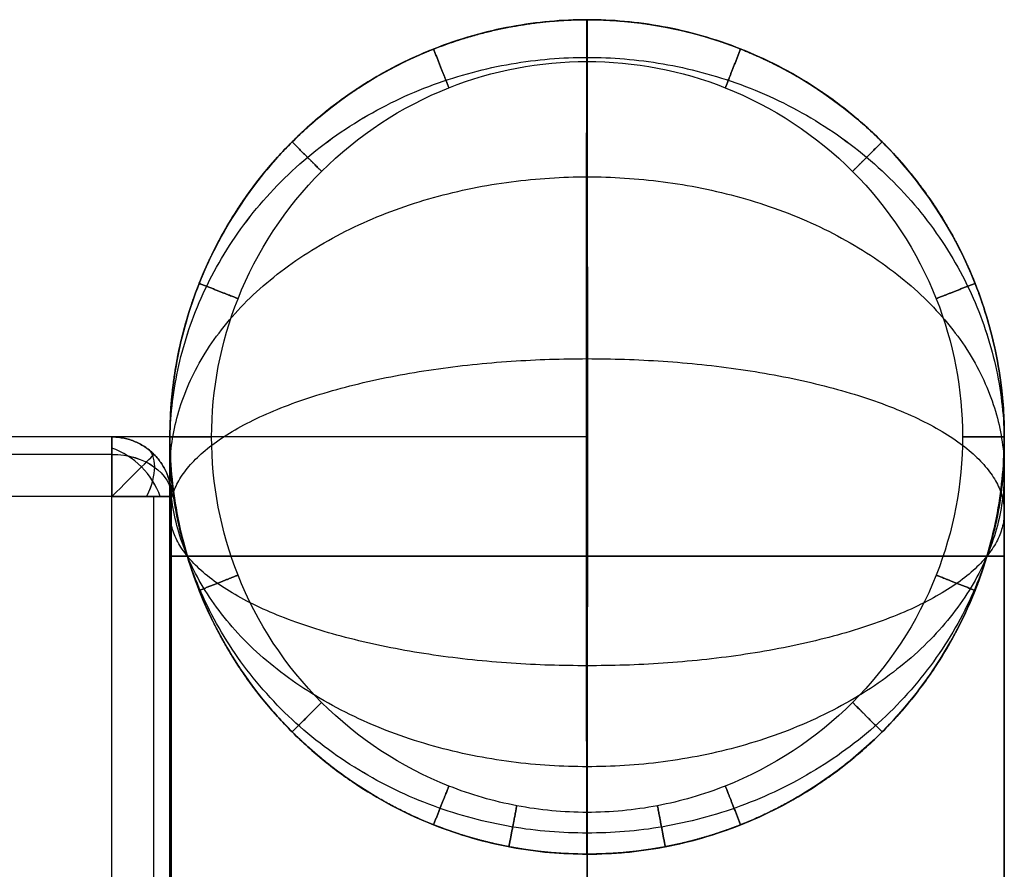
# Model space of a CAD drawing. Header units: millimetres. Extents: x -523 to -383, y 3 to 43.
# Tile 41 of 41: x -385.07 to -383.42, y 41.7 to 43.13. Entities that reach past the tile are written whole.
import ezdxf

# ---------------------------------------------------------------- set-up
doc = ezdxf.new("R2010")
doc.units = ezdxf.units.MM
doc.header["$MEASUREMENT"] = 0
doc.layers.add('Default', color=7, linetype='Continuous', true_color=0x000000)

msp = doc.modelspace()

# ---------------------------------------------------------------- linework, layer by layer
at = {"layer": 'Default'}
for p, q in [((-384.9135, 42.3258, -47.1014), (-429.0448, 42.3258, -47.1014)), ((-384.9135, 42.3258, -44.1014), (-429.0448, 42.3258, -44.1014)), ((-384.9135, 42.3258, -12.4014), (-429.0448, 42.3258, -12.4014)), ((-384.9135, 42.3258, -9.4014), (-429.0448, 42.3258, -9.4014)), ((-384.9135, 42.3258, 22.4987), (-429.0448, 42.3258, 22.4987)), ((-384.9135, 42.3258, 25.4987), (-429.0448, 42.3258, 25.4987)), ((-384.9135, 3.9258, -47.1014), (-384.9135, 42.3258, -47.1014)), ((-384.9135, 3.9258, -44.1014), (-384.9135, 42.3258, -44.1014)), ((-384.9135, 3.9258, -12.4014), (-384.9135, 42.3258, -12.4014)), ((-384.9135, 3.9258, -9.4014), (-384.9135, 42.3258, -9.4014)), ((-384.9135, 3.9258, 22.4987), (-384.9135, 42.3258, 22.4987)), ((-384.9135, 3.9258, 25.4987), (-384.9135, 42.3258, 25.4987))]:
    msp.add_line(p, q, dxfattribs=at)
at = {"layer": 'Default', "extrusion": (0.503912, 0.503912, 0.701531)}
for centre in [(302.1038, 136.4483, -205.6068), (302.1038, 161.1768, -181.2637), (302.1038, 186.048, -156.7802)]:
    msp.add_arc(centre, 0.1, 234.9304, 305.0696, dxfattribs=at)
at = {"layer": 'Default', "extrusion": (0.707107, -0.707107, 0)}
for centre in [(-242.2461, -47.0014, -302.1038), (-242.2461, -12.3014, -302.1038), (-242.2461, 22.5987, -302.1038)]:
    msp.add_arc(centre, 0.1, 270, 360, dxfattribs=at)
at = {"layer": 'Default', "extrusion": (0, 0.707107, -0.707107)}
for centre in [(384.9135, -1.3262, 61.184), (384.9135, 23.2104, 36.6473), (384.9135, 47.8885, 11.9693)]:
    msp.add_arc(centre, 0.1, 90, 180, dxfattribs=at)
at = {"layer": 'Default', "extrusion": (0.701531, -0.503912, -0.503912)}
for centre in [(-190.1805, -208.1559, -269.0838), (-190.1805, -178.1836, -286.5695), (-190.1805, -148.0385, -304.1561)]:
    msp.add_arc(centre, 0.1, 359.9813, 70.1205, dxfattribs=at)
at = {"layer": 'Default'}
for points, knots in [([(-384.116, 41.7258, 23.43), (-384.0721, 41.7258, 23.43), (-383.9841, 41.7342, 23.43), (-383.8073, 41.7854, 23.43), (-383.6071, 41.9169, 23.43), (-383.451, 42.1546, 23.43), (-383.3993, 42.4258, 23.43), (-383.451, 42.697, 23.43), (-383.6071, 42.9348, 23.43), (-383.8448, 43.0909, 23.43), (-384.116, 43.1426, 23.43), (-384.3872, 43.0909, 23.43), (-384.625, 42.9348, 23.43), (-384.7811, 42.697, 23.43), (-384.8328, 42.4258, 23.43), (-384.7811, 42.1546, 23.43), (-384.625, 41.9169, 23.43), (-384.4248, 41.7854, 23.43), (-384.248, 41.7342, 23.43), (-384.16, 41.7258, 23.43), (-384.116, 41.7258, 23.43)], [0, 0, 0, 0, 0.131935, 0.263871, 0.549778, 0.835685, 1.099556, 1.363427, 1.649334, 1.93524, 2.199111, 2.462982, 2.748889, 3.034796, 3.298667, 3.562538, 3.848445, 4.134352, 4.266287, 4.398223, 4.398223, 4.398223, 4.398223]), ([(-384.116, 43.1258, 24.4), (-384.116, 43.1259, 24.5131), (-384.116, 43.0809, 24.7487), (-384.116, 42.8802, 25.0544), (-384.116, 42.5745, 25.2551), (-384.116, 42.3389, 25.3001), (-384.116, 42.2258, 25.3)], [0, 0, 0, 0, 0.0753917, 0.1570794, 0.2387671, 0.3141588, 0.3141588, 0.3141588, 0.3141588]), ([(-384.116, 42.2258, -56.7508), (-384.116, 42.3389, -56.7509), (-384.116, 42.5745, -56.7058), (-384.116, 42.8802, -56.5052), (-384.116, 43.0809, -56.1995), (-384.116, 43.1259, -55.9639), (-384.116, 43.1258, -55.8508)], [0, 0, 0, 0, 0.0753917, 0.1570794, 0.2387671, 0.3141588, 0.3141588, 0.3141588, 0.3141588]), ([(-384.116, 41.7958, 23.5), (-384.0765, 41.7958, 23.5), (-383.9973, 41.8033, 23.5), (-383.8382, 41.8494, 23.5), (-383.658, 41.9678, 23.5), (-383.5175, 42.1818, 23.5), (-383.4709, 42.4258, 23.5), (-383.5175, 42.6699, 23.5), (-383.658, 42.8839, 23.5), (-383.872, 43.0244, 23.5), (-384.116, 43.0709, 23.5), (-384.3601, 43.0244, 23.5), (-384.5741, 42.8839, 23.5), (-384.7146, 42.6699, 23.5), (-384.7611, 42.4258, 23.5), (-384.7146, 42.1818, 23.5), (-384.5741, 41.9678, 23.5), (-384.3939, 41.8494, 23.5), (-384.2348, 41.8033, 23.5), (-384.1556, 41.7958, 23.5), (-384.116, 41.7958, 23.5)], [0, 0, 0, 0, 0.131935, 0.263871, 0.549778, 0.835685, 1.099556, 1.363427, 1.649334, 1.93524, 2.199111, 2.462982, 2.748889, 3.034796, 3.298667, 3.562538, 3.848445, 4.134352, 4.266287, 4.398223, 4.398223, 4.398223, 4.398223]), ([(-384.116, 41.7958, -54.9508), (-384.0765, 41.7958, -54.9508), (-383.9973, 41.8033, -54.9508), (-383.8382, 41.8494, -54.9508), (-383.658, 41.9678, -54.9508), (-383.5175, 42.1818, -54.9508), (-383.4709, 42.4258, -54.9508), (-383.5175, 42.6699, -54.9508), (-383.658, 42.8839, -54.9508), (-383.872, 43.0244, -54.9508), (-384.116, 43.0709, -54.9508), (-384.3601, 43.0244, -54.9508), (-384.5741, 42.8839, -54.9508), (-384.7146, 42.6699, -54.9508), (-384.7611, 42.4258, -54.9508), (-384.7146, 42.1818, -54.9508), (-384.5741, 41.9678, -54.9508), (-384.3939, 41.8494, -54.9508), (-384.2348, 41.8033, -54.9508), (-384.1556, 41.7958, -54.9508), (-384.116, 41.7958, -54.9508)], [0, 0, 0, 0, 0.131935, 0.263871, 0.549778, 0.835685, 1.099556, 1.363427, 1.649334, 1.93524, 2.199111, 2.462982, 2.748889, 3.034796, 3.298667, 3.562538, 3.848445, 4.134352, 4.266287, 4.398223, 4.398223, 4.398223, 4.398223]), ([(-384.816, 42.4258, 24.4), (-384.816, 42.4258, 24.4251), (-384.816, 42.4158, 24.4775), (-384.816, 42.3712, 24.5454), (-384.816, 42.3033, 24.59), (-384.816, 42.251, 24.6), (-384.816, 42.2258, 24.6)], [0, 0, 0, 0, 0.0753917, 0.1570794, 0.2387671, 0.3141588, 0.3141588, 0.3141588, 0.3141588]), ([(-384.816, 42.2258, -56.0508), (-384.816, 42.251, -56.0508), (-384.816, 42.3033, -56.0408), (-384.816, 42.3712, -55.9962), (-384.816, 42.4158, -55.9283), (-384.816, 42.4258, -55.8759), (-384.816, 42.4258, -55.8508)], [0, 0, 0, 0, 0.0753917, 0.1570794, 0.2387671, 0.3141588, 0.3141588, 0.3141588, 0.3141588]), ([(-383.416, 42.4258, 24.4), (-383.416, 42.4258, 24.4251), (-383.416, 42.4158, 24.4775), (-383.416, 42.3712, 24.5454), (-383.416, 42.3033, 24.59), (-383.416, 42.251, 24.6), (-383.416, 42.2258, 24.6)], [0, 0, 0, 0, 0.0753917, 0.1570794, 0.2387671, 0.3141588, 0.3141588, 0.3141588, 0.3141588]), ([(-383.416, 42.2258, -56.0508), (-383.416, 42.251, -56.0508), (-383.416, 42.3033, -56.0408), (-383.416, 42.3712, -55.9962), (-383.416, 42.4158, -55.9283), (-383.416, 42.4258, -55.8759), (-383.416, 42.4258, -55.8508)], [0, 0, 0, 0, 0.0753917, 0.1570794, 0.2387671, 0.3141588, 0.3141588, 0.3141588, 0.3141588]), ([(-384.116, 41.7258, 24.4), (-384.116, 41.7258, 24.3372), (-384.116, 41.7508, 24.2063), (-384.116, 41.8623, 24.0365), (-384.116, 42.0321, 23.925), (-384.116, 42.163, 23.9), (-384.116, 42.2258, 23.9)], [0, 0, 0, 0, 0.0753917, 0.1570794, 0.2387671, 0.3141588, 0.3141588, 0.3141588, 0.3141588]), ([(-384.116, 42.2258, -55.3508), (-384.116, 42.163, -55.3508), (-384.116, 42.0321, -55.3758), (-384.116, 41.8623, -55.4873), (-384.116, 41.7508, -55.6571), (-384.116, 41.7258, -55.788), (-384.116, 41.7258, -55.8508)], [0, 0, 0, 0, 0.0753917, 0.1570794, 0.2387671, 0.3141588, 0.3141588, 0.3141588, 0.3141588]), ([(-384.116, 41.7258, 23.57), (-384.0721, 41.7258, 23.57), (-383.9841, 41.7342, 23.57), (-383.8073, 41.7854, 23.57), (-383.6092, 41.9155, 23.57), (-383.503, 42.0754, 23.57), (-383.4679, 42.1613, 23.57)], [0, 0, 0, 0, 0.1319355, 0.2638709, 0.5497778, 0.8283394, 0.8283394, 0.8283394, 0.8283394]), ([(-384.116, 41.7258, -54.8808), (-384.0721, 41.7258, -54.8808), (-383.9841, 41.7342, -54.8808), (-383.8073, 41.7854, -54.8808), (-383.6092, 41.9155, -54.8808), (-383.503, 42.0754, -54.8808), (-383.4679, 42.1613, -54.8808)], [0, 0, 0, 0, 0.1319355, 0.2638709, 0.5497778, 0.8283394, 0.8283394, 0.8283394, 0.8283394])]:
    msp.add_open_spline(points, degree=3, knots=knots, dxfattribs=at)
for points, weights, degree, knots in [([(-384.116, 41.7258, -54.8808), (-384.0721, 41.7258, -54.8808), (-384.0281, 41.73, -54.8808), (-383.9849, 41.7382, -54.8808), (-383.9417, 41.7465, -54.8808), (-383.8992, 41.7588, -54.8808), (-383.8584, 41.775, -54.8808), (-383.7698, 41.8101, -54.8808), (-383.6884, 41.8635, -54.8808), (-383.6211, 41.9309, -54.8808), (-383.5881, 41.9638, -54.8808), (-383.5587, 41.9998, -54.8808), (-383.533, 42.0385, -54.8808), (-383.5071, 42.0774, -54.8808), (-383.4854, 42.1185, -54.8808), (-383.4652, 42.1682, -54.8808), (-383.4328, 42.2499, -54.8808), (-383.416, 42.3379, -54.8808), (-383.416, 42.4258, -54.8808), (-383.416, 42.5138, -54.8808), (-383.4328, 42.6017, -54.8808), (-383.4679, 42.6903, -54.8808), (-383.4854, 42.7332, -54.8808), (-383.5071, 42.7743, -54.8808), (-383.533, 42.8132, -54.8808), (-383.5587, 42.8519, -54.8808), (-383.5881, 42.8879, -54.8808), (-383.6211, 42.9208, -54.8808), (-383.654, 42.9537, -54.8808), (-383.69, 42.9832, -54.8808), (-383.7287, 43.0089, -54.8808), (-383.7676, 43.0347, -54.8808), (-383.8087, 43.0565, -54.8808), (-383.8584, 43.0767, -54.8808), (-383.9401, 43.1091, -54.8808), (-384.0281, 43.1258, -54.8808), (-384.116, 43.1258, -54.8808), (-384.204, 43.1258, -54.8808), (-384.2919, 43.1091, -54.8808), (-384.3805, 43.0739, -54.8808), (-384.4234, 43.0565, -54.8808), (-384.4645, 43.0347, -54.8808), (-384.5034, 43.0089, -54.8808), (-384.5421, 42.9832, -54.8808), (-384.5781, 42.9537, -54.8808), (-384.611, 42.9208, -54.8808), (-384.6439, 42.8879, -54.8808), (-384.6734, 42.8519, -54.8808), (-384.6991, 42.8132, -54.8808), (-384.7249, 42.7743, -54.8808), (-384.7467, 42.7332, -54.8808), (-384.7669, 42.6835, -54.8808), (-384.7993, 42.6017, -54.8808), (-384.816, 42.5138, -54.8808), (-384.816, 42.4258, -54.8808), (-384.816, 42.3379, -54.8808), (-384.7993, 42.2499, -54.8808), (-384.7642, 42.1614, -54.8808), (-384.7467, 42.1186, -54.8808), (-384.725, 42.0774, -54.8808), (-384.6991, 42.0385, -54.8808), (-384.6734, 41.9998, -54.8808), (-384.6439, 41.9637, -54.8808), (-384.611, 41.9309, -54.8808), (-384.5436, 41.8635, -54.8808), (-384.4623, 41.8101, -54.8808), (-384.3737, 41.775, -54.8808), (-384.3328, 41.7588, -54.8808), (-384.2904, 41.7465, -54.8808), (-384.2472, 41.7382, -54.8808), (-384.204, 41.73, -54.8808), (-384.16, 41.7258, -54.8808), (-384.116, 41.7258, -54.8808)], [1, 1, 1, 1, 1, 1, 1, 1, 1, 1, 0.999999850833, 1.00332057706, 1.00996217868, 1.01673788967, 1.02696994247, 1.04065833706, 1.04065833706, 1.04065833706, 1.04065833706, 1.04065833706, 1.04065833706, 1.04065833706, 1.0269697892, 1.01673751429, 1.00996151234, 1.00331950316, 0.999998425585, 0.999998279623, 0.999998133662, 1.00331889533, 1.00996056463, 1.01673626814, 1.02696826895, 1.04065656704, 1.04065656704, 1.04065656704, 1.04065656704, 1.04065656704, 1.04065656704, 1.04065656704, 1.0269680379, 1.01673577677, 1.00995978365, 1.00331778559, 0.999996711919, 0.999996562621, 0.999996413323, 1.00331716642, 1.00995882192, 1.01673451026, 1.02696648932, 1.04065475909, 1.04065475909, 1.04065475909, 1.04065475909, 1.04065475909, 1.04065475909, 1.04065475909, 1.02695995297, 1.01672301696, 1.00994395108, 1.00994395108, 1.00994395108, 1.00994395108, 1.00994395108, 1.00994395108, 1.00994395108, 1.00994395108, 1.00994395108, 1.00994395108, 1.00994395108, 1.00994395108, 1.00994395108], 3, [0, 0, 0, 0, 0.132132, 0.132132, 0.132132, 0.26427, 0.26427, 0.26427, 0.552149, 0.552149, 0.552149, 0.691655, 0.691655, 0.691655, 0.838515, 0.838515, 0.838515, 1.103948, 1.103948, 1.103948, 1.376719, 1.376719, 1.376719, 1.516233, 1.516233, 1.516233, 1.655741, 1.655741, 1.655741, 1.795248, 1.795248, 1.795248, 1.942108, 1.942108, 1.942108, 2.20754, 2.20754, 2.20754, 2.480311, 2.480311, 2.480311, 2.619825, 2.619825, 2.619825, 2.759333, 2.759333, 2.759333, 2.89884, 2.89884, 2.89884, 3.0457, 3.0457, 3.0457, 3.311132, 3.311132, 3.311132, 3.583839, 3.583839, 3.583839, 3.723385, 3.723385, 3.723385, 3.862925, 3.862925, 3.862925, 4.150807, 4.150807, 4.150807, 4.282947, 4.282947, 4.282947, 4.41508, 4.41508, 4.41508, 4.41508]), ([(-384.116, 41.7258, 24.4), (-383.416, 41.7258, 24.4), (-383.416, 42.4258, 24.4), (-383.416, 43.1258, 24.4), (-384.116, 43.1258, 24.4), (-384.816, 43.1258, 24.4), (-384.816, 42.4258, 24.4), (-384.816, 41.7258, 24.4), (-384.116, 41.7258, 24.4)], [1, 0.707106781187, 1, 0.707106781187, 1, 0.707106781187, 1, 0.707106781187, 1], 2, [0, 0, 0, 1.099557, 1.099557, 2.199115, 2.199115, 3.298672, 3.298672, 4.39823, 4.39823, 4.39823]), ([(-384.116, 41.7258, 23.57), (-384.0721, 41.7258, 23.57), (-384.0281, 41.73, 23.57), (-383.9849, 41.7382, 23.57), (-383.9417, 41.7465, 23.57), (-383.8992, 41.7588, 23.57), (-383.8584, 41.775, 23.57), (-383.7698, 41.8101, 23.57), (-383.6884, 41.8635, 23.57), (-383.6211, 41.9309, 23.57), (-383.5881, 41.9638, 23.57), (-383.5587, 41.9998, 23.57), (-383.533, 42.0385, 23.57), (-383.5071, 42.0774, 23.57), (-383.4854, 42.1185, 23.57), (-383.4652, 42.1682, 23.57), (-383.4328, 42.2499, 23.57), (-383.416, 42.3379, 23.57), (-383.416, 42.4258, 23.57), (-383.416, 42.5138, 23.57), (-383.4328, 42.6017, 23.57), (-383.4679, 42.6903, 23.57), (-383.4854, 42.7332, 23.57), (-383.5071, 42.7743, 23.57), (-383.533, 42.8132, 23.57), (-383.5587, 42.8519, 23.57), (-383.5881, 42.8879, 23.57), (-383.6211, 42.9208, 23.57), (-383.654, 42.9537, 23.57), (-383.69, 42.9832, 23.57), (-383.7287, 43.0089, 23.57), (-383.7676, 43.0347, 23.57), (-383.8087, 43.0565, 23.57), (-383.8584, 43.0767, 23.57), (-383.9401, 43.1091, 23.57), (-384.0281, 43.1258, 23.57), (-384.116, 43.1258, 23.57), (-384.204, 43.1258, 23.57), (-384.2919, 43.1091, 23.57), (-384.3805, 43.0739, 23.57), (-384.4234, 43.0565, 23.57), (-384.4645, 43.0347, 23.57), (-384.5034, 43.0089, 23.57), (-384.5421, 42.9832, 23.57), (-384.5781, 42.9537, 23.57), (-384.611, 42.9208, 23.57), (-384.6439, 42.8879, 23.57), (-384.6734, 42.8519, 23.57), (-384.6991, 42.8132, 23.57), (-384.7249, 42.7743, 23.57), (-384.7467, 42.7332, 23.57), (-384.7669, 42.6835, 23.57), (-384.7993, 42.6017, 23.57), (-384.816, 42.5138, 23.57), (-384.816, 42.4258, 23.57), (-384.816, 42.3379, 23.57), (-384.7993, 42.2499, 23.57), (-384.7642, 42.1614, 23.57), (-384.7467, 42.1186, 23.57), (-384.725, 42.0774, 23.57), (-384.6991, 42.0385, 23.57), (-384.6734, 41.9998, 23.57), (-384.6439, 41.9637, 23.57), (-384.611, 41.9309, 23.57), (-384.5436, 41.8635, 23.57), (-384.4623, 41.8101, 23.57), (-384.3737, 41.775, 23.57), (-384.3328, 41.7588, 23.57), (-384.2904, 41.7465, 23.57), (-384.2472, 41.7382, 23.57), (-384.204, 41.73, 23.57), (-384.16, 41.7258, 23.57), (-384.116, 41.7258, 23.57)], [1, 1, 1, 1, 1, 1, 1, 1, 1, 1, 0.999999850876, 1.00332057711, 1.00996217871, 1.01673788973, 1.02696994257, 1.04065833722, 1.04065833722, 1.04065833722, 1.04065833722, 1.04065833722, 1.04065833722, 1.04065833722, 1.0269697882, 1.01673751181, 1.00996150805, 1.00331949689, 0.999998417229, 0.999998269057, 0.999998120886, 1.00331888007, 1.0099605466, 1.01673624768, 1.02696824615, 1.040656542, 1.040656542, 1.040656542, 1.040656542, 1.040656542, 1.040656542, 1.040656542, 1.02696801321, 1.01673575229, 1.00995975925, 1.0033177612, 0.999996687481, 0.999996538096, 0.999996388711, 1.00331714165, 1.00995879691, 1.01673448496, 1.0269664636, 1.04065473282, 1.04065473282, 1.04065473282, 1.04065473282, 1.04065473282, 1.04065473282, 1.04065473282, 1.02695992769, 1.01672299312, 1.00994392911, 1.00994392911, 1.00994392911, 1.00994392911, 1.00994392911, 1.00994392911, 1.00994392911, 1.00994392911, 1.00994392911, 1.00994392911, 1.00994392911, 1.00994392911, 1.00994392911], 3, [0, 0, 0, 0, 0.132132, 0.132132, 0.132132, 0.26427, 0.26427, 0.26427, 0.552149, 0.552149, 0.552149, 0.691655, 0.691655, 0.691655, 0.838515, 0.838515, 0.838515, 1.103948, 1.103948, 1.103948, 1.376719, 1.376719, 1.376719, 1.516233, 1.516233, 1.516233, 1.655741, 1.655741, 1.655741, 1.795248, 1.795248, 1.795248, 1.942108, 1.942108, 1.942108, 2.20754, 2.20754, 2.20754, 2.480311, 2.480311, 2.480311, 2.619825, 2.619825, 2.619825, 2.759333, 2.759333, 2.759333, 2.89884, 2.89884, 2.89884, 3.0457, 3.0457, 3.0457, 3.311132, 3.311132, 3.311132, 3.583839, 3.583839, 3.583839, 3.723385, 3.723385, 3.723385, 3.862925, 3.862925, 3.862925, 4.150807, 4.150807, 4.150807, 4.282947, 4.282947, 4.282947, 4.41508, 4.41508, 4.41508, 4.41508]), ([(-384.116, 41.7258, -55.8508), (-383.416, 41.7258, -55.8508), (-383.416, 42.4258, -55.8508), (-383.416, 43.1258, -55.8508), (-384.116, 43.1258, -55.8508), (-384.816, 43.1258, -55.8508), (-384.816, 42.4258, -55.8508), (-384.816, 41.7258, -55.8508), (-384.116, 41.7258, -55.8508)], [1, 0.707106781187, 1, 0.707106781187, 1, 0.707106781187, 1, 0.707106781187, 1], 2, [0, 0, 0, 1.099557, 1.099557, 2.199115, 2.199115, 3.298672, 3.298672, 4.39823, 4.39823, 4.39823]), ([(-384.116, 41.7258, -55.0208), (-384.816, 41.7258, -55.0208), (-384.816, 42.4258, -55.0208), (-384.816, 43.1258, -55.0208), (-384.116, 43.1258, -55.0208), (-383.416, 43.1258, -55.0208), (-383.416, 42.4258, -55.0208), (-383.416, 41.7258, -55.0208), (-384.116, 41.7258, -55.0208)], [0.999999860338, 0.707106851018, 1, 0.707106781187, 1, 0.707106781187, 1, 0.707106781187, 1], 2, [-4.39823, -4.39823, -4.39823, -3.298672, -3.298672, -2.199115, -2.199115, -1.099557, -1.099557, 0, 0, 0]), ([(-384.116, 41.7258, -15.7254), (-383.416, 41.7258, -15.7254), (-383.416, 42.4258, -15.7254), (-383.416, 43.1258, -15.7254), (-384.116, 43.1258, -15.7254), (-384.816, 43.1258, -15.7254), (-384.816, 42.4258, -15.7254), (-384.816, 41.7258, -15.7254), (-384.116, 41.7258, -15.7254)], [1, 0.707106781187, 1, 0.707106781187, 1, 0.707106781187, 1, 0.707106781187, 1], 2, [0, 0, 0, 1.099557, 1.099557, 2.199115, 2.199115, 3.298672, 3.298672, 4.39823, 4.39823, 4.39823]), ([(-384.117, 42.4258, -48.5013), (-384.117, 41.7258, -48.5013), (-384.1163, 41.7258, -47.8014), (-384.1156, 41.7258, -47.1014), (-384.1156, 42.4258, -47.1014), (-384.1156, 43.1258, -47.1014), (-384.1163, 43.1258, -47.8014), (-384.117, 43.1258, -48.5013), (-384.117, 42.4258, -48.5013)], [1, 0.707106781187, 1, 0.707106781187, 1, 0.707106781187, 1, 0.707106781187, 1], 2, [0, 0, 0, 1.099557, 1.099557, 2.199115, 2.199115, 3.298672, 3.298672, 4.39823, 4.39823, 4.39823]), ([(-384.117, 42.4258, -13.8013), (-384.117, 41.7258, -13.8013), (-384.1163, 41.7258, -13.1014), (-384.1156, 41.7258, -12.4014), (-384.1156, 42.4258, -12.4014), (-384.1156, 43.1258, -12.4014), (-384.1163, 43.1258, -13.1014), (-384.117, 43.1258, -13.8013), (-384.117, 42.4258, -13.8013)], [1, 0.707106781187, 1, 0.707106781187, 1, 0.707106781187, 1, 0.707106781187, 1], 2, [0, 0, 0, 1.099557, 1.099557, 2.199115, 2.199115, 3.298672, 3.298672, 4.39823, 4.39823, 4.39823]), ([(-384.117, 42.4258, 21.0987), (-384.117, 41.7258, 21.0987), (-384.1163, 41.7258, 21.7987), (-384.1156, 41.7258, 22.4987), (-384.1156, 42.4258, 22.4987), (-384.1156, 43.1258, 22.4987), (-384.1163, 43.1258, 21.7987), (-384.117, 43.1258, 21.0987), (-384.117, 42.4258, 21.0987)], [1, 0.707106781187, 1, 0.707106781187, 1, 0.707106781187, 1, 0.707106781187, 1], 2, [0, 0, 0, 1.099557, 1.099557, 2.199115, 2.199115, 3.298672, 3.298672, 4.39823, 4.39823, 4.39823]), ([(-384.116, 43.1258, 23.57), (-384.116, 43.0558, 23.57), (-384.116, 43.0558, 23.5), (-384.116, 43.0558, 23.43), (-384.116, 43.1258, 23.43)], [1, 0.707106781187, 1, 0.707106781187, 1], 2, [0.2199115, 0.2199115, 0.2199115, 0.3298672, 0.3298672, 0.439823, 0.439823, 0.439823]), ([(-384.116, 43.1258, -54.8808), (-384.116, 43.0558, -54.8808), (-384.116, 43.0558, -54.9508), (-384.116, 43.0558, -55.0208), (-384.116, 43.1258, -55.0208)], [1, 0.707106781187, 1, 0.707106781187, 1], 2, [0.1099557, 0.1099557, 0.1099557, 0.2199115, 0.2199115, 0.3298672, 0.3298672, 0.3298672]), ([(-384.3737, 43.0767, 23.57), (-384.3479, 43.0116, 23.57), (-384.3479, 43.0116, 23.5), (-384.3479, 43.0116, 23.43), (-384.3737, 43.0767, 23.43)], [1, 0.707106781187, 1, 0.707106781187, 1], 2, [0.2199115, 0.2199115, 0.2199115, 0.3298672, 0.3298672, 0.439823, 0.439823, 0.439823]), ([(-384.3737, 43.0767, -54.8808), (-384.3479, 43.0116, -54.8808), (-384.3479, 43.0116, -54.9508), (-384.3479, 43.0116, -55.0208), (-384.3737, 43.0767, -55.0208)], [1, 0.707106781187, 1, 0.707106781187, 1], 2, [0.1099557, 0.1099557, 0.1099557, 0.2199115, 0.2199115, 0.3298672, 0.3298672, 0.3298672]), ([(-383.8584, 43.0767, 23.57), (-383.8841, 43.0116, 23.57), (-383.8841, 43.0116, 23.5), (-383.8841, 43.0116, 23.43), (-383.8584, 43.0767, 23.43)], [1, 0.707106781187, 1, 0.707106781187, 1], 2, [0.2199115, 0.2199115, 0.2199115, 0.3298672, 0.3298672, 0.439823, 0.439823, 0.439823]), ([(-383.8584, 43.0767, -54.8808), (-383.8841, 43.0116, -54.8808), (-383.8841, 43.0116, -54.9508), (-383.8841, 43.0116, -55.0208), (-383.8584, 43.0767, -55.0208)], [1, 0.707106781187, 1, 0.707106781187, 1], 2, [0.1099557, 0.1099557, 0.1099557, 0.2199115, 0.2199115, 0.3298672, 0.3298672, 0.3298672]), ([(-384.116, 41.7609, 24.216), (-383.416, 41.7609, 24.216), (-383.416, 42.4118, 24.4736), (-383.416, 43.0626, 24.7313), (-384.116, 43.0626, 24.7313), (-384.816, 43.0626, 24.7313), (-384.816, 42.4118, 24.4736), (-384.816, 41.7609, 24.216), (-384.116, 41.7609, 24.216)], [1, 0.707106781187, 1, 0.707106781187, 1, 0.707106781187, 1, 0.707106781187, 1], 2, [0, 0, 0, 1.099557, 1.099557, 2.199115, 2.199115, 3.298672, 3.298672, 4.39823, 4.39823, 4.39823]), ([(-384.116, 41.7609, -55.6667), (-383.416, 41.7609, -55.6667), (-383.416, 42.4118, -55.9244), (-383.416, 43.0626, -56.1821), (-384.116, 43.0626, -56.1821), (-384.816, 43.0626, -56.1821), (-384.816, 42.4118, -55.9244), (-384.816, 41.7609, -55.6667), (-384.116, 41.7609, -55.6667)], [1, 0.707106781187, 1, 0.707106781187, 1, 0.707106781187, 1, 0.707106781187, 1], 2, [0, 0, 0, 1.099557, 1.099557, 2.199115, 2.199115, 3.298672, 3.298672, 4.39823, 4.39823, 4.39823]), ([(-384.611, 42.9208, 23.57), (-384.5615, 42.8713, 23.57), (-384.5615, 42.8713, 23.5), (-384.5615, 42.8713, 23.43), (-384.611, 42.9208, 23.43)], [1, 0.707106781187, 1, 0.707106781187, 1], 2, [0.2199115, 0.2199115, 0.2199115, 0.3298672, 0.3298672, 0.439823, 0.439823, 0.439823]), ([(-384.611, 42.9208, -54.8808), (-384.5615, 42.8713, -54.8808), (-384.5615, 42.8713, -54.9508), (-384.5615, 42.8713, -55.0208), (-384.611, 42.9208, -55.0208)], [1, 0.707106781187, 1, 0.707106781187, 1], 2, [0.1099557, 0.1099557, 0.1099557, 0.2199115, 0.2199115, 0.3298672, 0.3298672, 0.3298672]), ([(-383.6211, 42.9208, 23.57), (-383.6706, 42.8713, 23.57), (-383.6706, 42.8713, 23.5), (-383.6706, 42.8713, 23.43), (-383.6211, 42.9208, 23.43)], [1, 0.707106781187, 1, 0.707106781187, 1], 2, [0.2199115, 0.2199115, 0.2199115, 0.3298672, 0.3298672, 0.439823, 0.439823, 0.439823]), ([(-383.6211, 42.9208, -54.8808), (-383.6706, 42.8713, -54.8808), (-383.6706, 42.8713, -54.9508), (-383.6706, 42.8713, -55.0208), (-383.6211, 42.9208, -55.0208)], [1, 0.707106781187, 1, 0.707106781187, 1], 2, [0.1099557, 0.1099557, 0.1099557, 0.2199115, 0.2199115, 0.3298672, 0.3298672, 0.3298672]), ([(-384.116, 41.8723, 24.0464), (-383.416, 41.8723, 24.0464), (-383.416, 42.3673, 24.5414), (-383.416, 42.8622, 25.0364), (-384.116, 42.8622, 25.0364), (-384.816, 42.8622, 25.0364), (-384.816, 42.3673, 24.5414), (-384.816, 41.8723, 24.0464), (-384.116, 41.8723, 24.0464)], [1, 0.707106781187, 1, 0.707106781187, 1, 0.707106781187, 1, 0.707106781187, 1], 2, [0, 0, 0, 1.099557, 1.099557, 2.199115, 2.199115, 3.298672, 3.298672, 4.39823, 4.39823, 4.39823]), ([(-384.116, 41.8723, -55.4972), (-383.416, 41.8723, -55.4972), (-383.416, 42.3673, -55.9922), (-383.416, 42.8622, -56.4872), (-384.116, 42.8622, -56.4872), (-384.816, 42.8622, -56.4872), (-384.816, 42.3673, -55.9922), (-384.816, 41.8723, -55.4972), (-384.116, 41.8723, -55.4972)], [1, 0.707106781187, 1, 0.707106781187, 1, 0.707106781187, 1, 0.707106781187, 1], 2, [0, 0, 0, 1.099557, 1.099557, 2.199115, 2.199115, 3.298672, 3.298672, 4.39823, 4.39823, 4.39823]), ([(-384.7669, 42.6835, 23.57), (-384.7018, 42.6577, 23.57), (-384.7018, 42.6577, 23.5), (-384.7018, 42.6577, 23.43), (-384.7669, 42.6835, 23.43)], [1, 0.707106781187, 1, 0.707106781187, 1], 2, [0.2199115, 0.2199115, 0.2199115, 0.3298672, 0.3298672, 0.439823, 0.439823, 0.439823]), ([(-384.7669, 42.6835, -54.8808), (-384.7018, 42.6577, -54.8808), (-384.7018, 42.6577, -54.9508), (-384.7018, 42.6577, -55.0208), (-384.7669, 42.6835, -55.0208)], [1, 0.707106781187, 1, 0.707106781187, 1], 2, [0.1099557, 0.1099557, 0.1099557, 0.2199115, 0.2199115, 0.3298672, 0.3298672, 0.3298672]), ([(-383.4652, 42.6835, 23.57), (-383.5303, 42.6577, 23.57), (-383.5303, 42.6577, 23.5), (-383.5303, 42.6577, 23.43), (-383.4652, 42.6835, 23.43)], [1, 0.707106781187, 1, 0.707106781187, 1], 2, [0.2199115, 0.2199115, 0.2199115, 0.3298672, 0.3298672, 0.439823, 0.439823, 0.439823]), ([(-383.4652, 42.6835, -54.8808), (-383.5303, 42.6577, -54.8808), (-383.5303, 42.6577, -54.9508), (-383.5303, 42.6577, -55.0208), (-383.4652, 42.6835, -55.0208)], [1, 0.707106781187, 1, 0.707106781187, 1], 2, [0.1099557, 0.1099557, 0.1099557, 0.2199115, 0.2199115, 0.3298672, 0.3298672, 0.3298672]), ([(-384.116, 42.0418, 23.9351), (-383.416, 42.0418, 23.9351), (-383.416, 42.2995, 24.586), (-383.416, 42.5571, 25.2368), (-384.116, 42.5571, 25.2368), (-384.816, 42.5571, 25.2368), (-384.816, 42.2995, 24.586), (-384.816, 42.0418, 23.9351), (-384.116, 42.0418, 23.9351)], [1, 0.707106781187, 1, 0.707106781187, 1, 0.707106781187, 1, 0.707106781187, 1], 2, [0, 0, 0, 1.099557, 1.099557, 2.199115, 2.199115, 3.298672, 3.298672, 4.39823, 4.39823, 4.39823]), ([(-384.116, 42.0418, -55.3859), (-383.416, 42.0418, -55.3859), (-383.416, 42.2995, -56.0368), (-383.416, 42.5571, -56.6876), (-384.116, 42.5571, -56.6876), (-384.816, 42.5571, -56.6876), (-384.816, 42.2995, -56.0368), (-384.816, 42.0418, -55.3859), (-384.116, 42.0418, -55.3859)], [1, 0.707106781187, 1, 0.707106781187, 1, 0.707106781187, 1, 0.707106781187, 1], 2, [0, 0, 0, 1.099557, 1.099557, 2.199115, 2.199115, 3.298672, 3.298672, 4.39823, 4.39823, 4.39823]), ([(-384.816, 42.4258, 23.57), (-384.746, 42.4258, 23.57), (-384.746, 42.4258, 23.5), (-384.746, 42.4258, 23.43), (-384.816, 42.4258, 23.43)], [1, 0.707106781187, 1, 0.707106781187, 1], 2, [0.2199115, 0.2199115, 0.2199115, 0.3298672, 0.3298672, 0.439823, 0.439823, 0.439823]), ([(-384.816, 42.4258, -54.8808), (-384.746, 42.4258, -54.8808), (-384.746, 42.4258, -54.9508), (-384.746, 42.4258, -55.0208), (-384.816, 42.4258, -55.0208)], [1, 0.707106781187, 1, 0.707106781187, 1], 2, [0.1099557, 0.1099557, 0.1099557, 0.2199115, 0.2199115, 0.3298672, 0.3298672, 0.3298672]), ([(-383.416, 42.4258, 23.57), (-383.486, 42.4258, 23.57), (-383.486, 42.4258, 23.5), (-383.486, 42.4258, 23.43), (-383.416, 42.4258, 23.43)], [1, 0.707106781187, 1, 0.707106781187, 1], 2, [0.2199115, 0.2199115, 0.2199115, 0.3298672, 0.3298672, 0.439823, 0.439823, 0.439823]), ([(-383.416, 42.4258, -54.8808), (-383.486, 42.4258, -54.8808), (-383.486, 42.4258, -54.9508), (-383.486, 42.4258, -55.0208), (-383.416, 42.4258, -55.0208)], [1, 0.707106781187, 1, 0.707106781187, 1], 2, [0.1099557, 0.1099557, 0.1099557, 0.2199115, 0.2199115, 0.3298672, 0.3298672, 0.3298672]), ([(-384.116, 42.2258, 23.9), (-384.816, 42.2258, 23.9), (-384.816, 42.2258, 24.6), (-384.816, 42.2258, 25.3), (-384.116, 42.2258, 25.3), (-383.416, 42.2258, 25.3), (-383.416, 42.2258, 24.6), (-383.416, 42.2258, 23.9), (-384.116, 42.2258, 23.9)], [1, 0.707106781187, 1, 0.707106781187, 1, 0.707106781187, 1, 0.707106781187, 1], 2, [-4.39823, -4.39823, -4.39823, -3.298672, -3.298672, -2.199115, -2.199115, -1.099557, -1.099557, 0, 0, 0]), ([(-384.116, 42.2258, -55.3508), (-383.416, 42.2258, -55.3508), (-383.416, 42.2258, -56.0508), (-383.416, 42.2258, -56.7508), (-384.116, 42.2258, -56.7508), (-384.816, 42.2258, -56.7508), (-384.816, 42.2258, -56.0508), (-384.816, 42.2258, -55.3508), (-384.116, 42.2258, -55.3508)], [1, 0.707106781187, 1, 0.707106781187, 1, 0.707106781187, 1, 0.707106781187, 1], 2, [0, 0, 0, 1.099557, 1.099557, 2.199115, 2.199115, 3.298672, 3.298672, 4.39823, 4.39823, 4.39823]), ([(-384.7669, 42.1682, 23.57), (-384.7018, 42.1939, 23.57), (-384.7018, 42.1939, 23.5), (-384.7018, 42.1939, 23.43), (-384.7669, 42.1682, 23.43)], [1, 0.707106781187, 1, 0.707106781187, 1], 2, [0.2199115, 0.2199115, 0.2199115, 0.3298672, 0.3298672, 0.439823, 0.439823, 0.439823]), ([(-384.7669, 42.1682, -54.8808), (-384.7018, 42.1939, -54.8808), (-384.7018, 42.1939, -54.9508), (-384.7018, 42.1939, -55.0208), (-384.7669, 42.1682, -55.0208)], [1, 0.707106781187, 1, 0.707106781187, 1], 2, [0.1099557, 0.1099557, 0.1099557, 0.2199115, 0.2199115, 0.3298672, 0.3298672, 0.3298672]), ([(-383.4652, 42.1682, 23.57), (-383.5303, 42.1939, 23.57), (-383.5303, 42.1939, 23.5), (-383.5303, 42.1939, 23.43), (-383.4652, 42.1682, 23.43)], [1, 0.707106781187, 1, 0.707106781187, 1], 2, [0.2199115, 0.2199115, 0.2199115, 0.3298672, 0.3298672, 0.439823, 0.439823, 0.439823]), ([(-383.4652, 42.1682, -54.8808), (-383.5303, 42.1939, -54.8808), (-383.5303, 42.1939, -54.9508), (-383.5303, 42.1939, -55.0208), (-383.4652, 42.1682, -55.0208)], [1, 0.707106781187, 1, 0.707106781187, 1], 2, [0.1099557, 0.1099557, 0.1099557, 0.2199115, 0.2199115, 0.3298672, 0.3298672, 0.3298672]), ([(-384.611, 41.9309, 23.57), (-384.5615, 41.9804, 23.57), (-384.5615, 41.9804, 23.5), (-384.5615, 41.9804, 23.43), (-384.611, 41.9309, 23.43)], [1, 0.707106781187, 1, 0.707106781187, 1], 2, [0.2199115, 0.2199115, 0.2199115, 0.3298672, 0.3298672, 0.439823, 0.439823, 0.439823]), ([(-384.611, 41.9309, -54.8808), (-384.5615, 41.9804, -54.8808), (-384.5615, 41.9804, -54.9508), (-384.5615, 41.9804, -55.0208), (-384.611, 41.9309, -55.0208)], [1, 0.707106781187, 1, 0.707106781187, 1], 2, [0.1099557, 0.1099557, 0.1099557, 0.2199115, 0.2199115, 0.3298672, 0.3298672, 0.3298672]), ([(-383.6211, 41.9309, 23.57), (-383.6706, 41.9804, 23.57), (-383.6706, 41.9804, 23.5), (-383.6706, 41.9804, 23.43), (-383.6211, 41.9309, 23.43)], [1, 0.707106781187, 1, 0.707106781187, 1], 2, [0.2199115, 0.2199115, 0.2199115, 0.3298672, 0.3298672, 0.439823, 0.439823, 0.439823]), ([(-383.6211, 41.9309, -54.8808), (-383.6706, 41.9804, -54.8808), (-383.6706, 41.9804, -54.9508), (-383.6706, 41.9804, -55.0208), (-383.6211, 41.9309, -55.0208)], [1, 0.707106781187, 1, 0.707106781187, 1], 2, [0.1099557, 0.1099557, 0.1099557, 0.2199115, 0.2199115, 0.3298672, 0.3298672, 0.3298672]), ([(-384.3737, 41.775, 23.57), (-384.348, 41.84, 23.57), (-384.348, 41.84, 23.5), (-384.348, 41.84, 23.43), (-384.3737, 41.775, 23.43)], [1, 0.707106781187, 1, 0.707106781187, 1], 2, [0.2199115, 0.2199115, 0.2199115, 0.3298672, 0.3298672, 0.439823, 0.439823, 0.439823]), ([(-384.3737, 41.775, -54.8808), (-384.348, 41.84, -54.8808), (-384.348, 41.84, -54.9508), (-384.348, 41.84, -55.0208), (-384.3737, 41.775, -55.0208)], [1, 0.707106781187, 1, 0.707106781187, 1], 2, [0.1099557, 0.1099557, 0.1099557, 0.2199115, 0.2199115, 0.3298672, 0.3298672, 0.3298672]), ([(-383.8584, 41.775, 23.57), (-383.8841, 41.84, 23.57), (-383.8841, 41.84, 23.5), (-383.8841, 41.84, 23.43), (-383.8584, 41.775, 23.43)], [1, 0.707106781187, 1, 0.707106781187, 1], 2, [0.2199115, 0.2199115, 0.2199115, 0.3298672, 0.3298672, 0.439823, 0.439823, 0.439823]), ([(-383.8584, 41.775, -54.8808), (-383.8841, 41.84, -54.8808), (-383.8841, 41.84, -54.9508), (-383.8841, 41.84, -55.0208), (-383.8584, 41.775, -55.0208)], [1, 0.707106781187, 1, 0.707106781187, 1], 2, [0.1099557, 0.1099557, 0.1099557, 0.2199115, 0.2199115, 0.3298672, 0.3298672, 0.3298672]), ([(-384.2472, 41.7382, 23.57), (-384.2341, 41.807, 23.57), (-384.2341, 41.807, 23.5), (-384.2341, 41.807, 23.43), (-384.2472, 41.7382, 23.43)], [1, 0.707106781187, 1, 0.707106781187, 1], 2, [0.2199115, 0.2199115, 0.2199115, 0.3298672, 0.3298672, 0.439823, 0.439823, 0.439823]), ([(-384.2472, 41.7382, -54.8808), (-384.2341, 41.807, -54.8808), (-384.2341, 41.807, -54.9508), (-384.2341, 41.807, -55.0208), (-384.2472, 41.7382, -55.0208)], [1, 0.707106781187, 1, 0.707106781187, 1], 2, [0.1099557, 0.1099557, 0.1099557, 0.2199115, 0.2199115, 0.3298672, 0.3298672, 0.3298672]), ([(-383.9849, 41.7382, 23.57), (-383.998, 41.807, 23.57), (-383.998, 41.807, 23.5), (-383.998, 41.807, 23.43), (-383.9849, 41.7382, 23.43)], [1, 0.707106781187, 1, 0.707106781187, 1], 2, [0.2199115, 0.2199115, 0.2199115, 0.3298672, 0.3298672, 0.439823, 0.439823, 0.439823]), ([(-383.9849, 41.7382, -54.8808), (-383.998, 41.807, -54.8808), (-383.998, 41.807, -54.9508), (-383.998, 41.807, -55.0208), (-383.9849, 41.7382, -55.0208)], [1, 0.707106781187, 1, 0.707106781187, 1], 2, [0.1099557, 0.1099557, 0.1099557, 0.2199115, 0.2199115, 0.3298672, 0.3298672, 0.3298672]), ([(-384.116, 41.7258, 23.57), (-384.116, 41.7958, 23.57), (-384.116, 41.7958, 23.5), (-384.116, 41.7958, 23.43), (-384.116, 41.7258, 23.43)], [1, 0.707106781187, 1, 0.707106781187, 1], 2, [0.2199115, 0.2199115, 0.2199115, 0.3298672, 0.3298672, 0.439823, 0.439823, 0.439823]), ([(-384.116, 41.7258, -54.8808), (-384.116, 41.7958, -54.8808), (-384.116, 41.7958, -54.9508), (-384.116, 41.7958, -55.0208), (-384.116, 41.7258, -55.0208)], [1, 0.707106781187, 1, 0.707106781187, 1], 2, [0.1099557, 0.1099557, 0.1099557, 0.2199115, 0.2199115, 0.3298672, 0.3298672, 0.3298672])]:
    msp.add_rational_spline(points, weights, degree=degree, knots=knots, dxfattribs=at)
for points, degree in [([(-384.116, 43.1258, -54.8808), (-384.116, 43.1258, -28.7772), (-384.116, 43.1258, -2.6736), (-384.116, 43.1258, 23.43)], 3), ([(-384.116, 43.1258, 23.57), (-384.116, 43.1258, 23.8467), (-384.116, 43.1258, 24.1233), (-384.116, 43.1258, 24.4)], 3), ([(-384.116, 43.1258, -55.8508), (-384.116, 43.1258, -55.5741), (-384.116, 43.1258, -55.2975), (-384.116, 43.1258, -55.0208)], 3), ([(-384.3805, 43.0739, 23.57), (-384.4665, 43.0388, 23.57), (-384.6243, 42.9341, 23.57), (-384.729, 42.7763, 23.57), (-384.7641, 42.6903, 23.57)], 3), ([(-384.3805, 43.0739, -54.8808), (-384.4665, 43.0388, -54.8808), (-384.6243, 42.9341, -54.8808), (-384.729, 42.7763, -54.8808), (-384.7641, 42.6903, -54.8808)], 3), ([(-383.4679, 42.6903, 23.57), (-383.503, 42.7763, 23.57), (-383.6078, 42.9341, 23.57), (-383.7656, 43.0388, 23.57), (-383.8516, 43.0739, 23.57)], 3), ([(-383.4679, 42.6903, -54.8808), (-383.503, 42.7763, -54.8808), (-383.6078, 42.9341, -54.8808), (-383.7656, 43.0388, -54.8808), (-383.8516, 43.0739, -54.8808)], 3), ([(-384.117, 42.4258, -48.5013), (-453.4168, 42.4258, -48.4301), (-522.7165, 42.4258, -48.3588)], 2), ([(-384.117, 42.4258, -13.8013), (-453.4168, 42.4258, -13.7301), (-522.7165, 42.4258, -13.6588)], 2), ([(-384.117, 42.4258, 21.0987), (-453.4168, 42.4258, 21.17), (-522.7165, 42.4258, 21.2413)], 2), ([(-384.9135, 42.4258, -47.0014), (-406.9791, 42.4258, -47.0014), (-429.0448, 42.4258, -47.0014)], 2), ([(-384.9135, 42.4258, -44.2014), (-406.9791, 42.4258, -44.2014), (-429.0448, 42.4258, -44.2014)], 2), ([(-384.9135, 42.4258, -45.6014), (-406.9791, 42.4258, -45.6014), (-429.0448, 42.4258, -45.6014)], 2), ([(-384.9135, 42.4258, -12.3014), (-406.9791, 42.4258, -12.3014), (-429.0448, 42.4258, -12.3014)], 2), ([(-384.9135, 42.4258, -9.5014), (-406.9791, 42.4258, -9.5014), (-429.0448, 42.4258, -9.5014)], 2), ([(-384.9135, 42.4258, -10.9014), (-406.9791, 42.4258, -10.9014), (-429.0448, 42.4258, -10.9014)], 2), ([(-384.9135, 42.4258, 22.5987), (-406.9791, 42.4258, 22.5987), (-429.0448, 42.4258, 22.5987)], 2), ([(-384.9135, 42.4258, 25.3987), (-406.9791, 42.4258, 25.3987), (-429.0448, 42.4258, 25.3987)], 2), ([(-384.9135, 42.4258, 23.9987), (-406.9791, 42.4258, 23.9987), (-429.0448, 42.4258, 23.9987)], 2), ([(-384.9135, 42.4258, -44.2014), (-384.9135, 42.4258, -45.6014), (-384.9135, 42.4258, -47.0014)], 2), ([(-384.9135, 42.4258, -9.5014), (-384.9135, 42.4258, -10.9014), (-384.9135, 42.4258, -12.3014)], 2), ([(-384.9135, 42.4258, 25.3987), (-384.9135, 42.4258, 23.9987), (-384.9135, 42.4258, 22.5987)], 2), ([(-384.816, 42.4258, -54.8808), (-384.816, 42.4258, -28.7772), (-384.816, 42.4258, -2.6736), (-384.816, 42.4258, 23.43)], 3), ([(-384.816, 42.4258, 23.57), (-384.816, 42.4258, 23.8467), (-384.816, 42.4258, 24.1233), (-384.816, 42.4258, 24.4)], 3), ([(-384.816, 42.4258, -55.8508), (-384.816, 42.4258, -55.5741), (-384.816, 42.4258, -55.2975), (-384.816, 42.4258, -55.0208)], 3), ([(-383.416, 42.4258, -54.8808), (-383.416, 42.4258, -28.7772), (-383.416, 42.4258, -2.6736), (-383.416, 42.4258, 23.43)], 3), ([(-383.416, 42.4258, 23.57), (-383.416, 42.4258, 23.8467), (-383.416, 42.4258, 24.1233), (-383.416, 42.4258, 24.4)], 3), ([(-383.416, 42.4258, -55.8508), (-383.416, 42.4258, -55.5741), (-383.416, 42.4258, -55.2975), (-383.416, 42.4258, -55.0208)], 3), ([(-384.9135, 42.3965, -47.0721), (-406.9791, 42.3965, -47.0721), (-429.0448, 42.3965, -47.0721)], 2), ([(-384.9135, 42.3965, -44.1306), (-406.9791, 42.3965, -44.1306), (-429.0448, 42.3965, -44.1306)], 2), ([(-384.9135, 42.3965, -12.3721), (-406.9791, 42.3965, -12.3721), (-429.0448, 42.3965, -12.3721)], 2), ([(-384.9135, 42.3965, -9.4306), (-406.9791, 42.3965, -9.4306), (-429.0448, 42.3965, -9.4306)], 2), ([(-384.9135, 42.3965, 22.528), (-406.9791, 42.3965, 22.528), (-429.0448, 42.3965, 22.528)], 2), ([(-384.9135, 42.3965, 25.4694), (-406.9791, 42.3965, 25.4694), (-429.0448, 42.3965, 25.4694)], 2), ([(-384.8428, 42.3965, -44.2014), (-384.8428, 42.3965, -45.6014), (-384.8428, 42.3965, -47.0014)], 2), ([(-384.8428, 42.3965, -9.5014), (-384.8428, 42.3965, -10.9014), (-384.8428, 42.3965, -12.3014)], 2), ([(-384.8428, 42.3965, 25.3987), (-384.8428, 42.3965, 23.9987), (-384.8428, 42.3965, 22.5987)], 2), ([(-384.8428, 3.9258, -47.0721), (-384.8428, 23.1258, -47.0721), (-384.8428, 42.3258, -47.0721)], 2), ([(-384.8428, 3.9258, -44.1306), (-384.8428, 23.1258, -44.1306), (-384.8428, 42.3258, -44.1306)], 2), ([(-384.8428, 3.9258, -12.3721), (-384.8428, 23.1258, -12.3721), (-384.8428, 42.3258, -12.3721)], 2), ([(-384.8428, 3.9258, -9.4306), (-384.8428, 23.1258, -9.4306), (-384.8428, 42.3258, -9.4306)], 2), ([(-384.8428, 3.9258, 22.528), (-384.8428, 23.1258, 22.528), (-384.8428, 42.3258, 22.528)], 2), ([(-384.8428, 3.9258, 25.4694), (-384.8428, 23.1258, 25.4694), (-384.8428, 42.3258, 25.4694)], 2), ([(-384.8135, 42.3258, -44.2014), (-384.8135, 42.3258, -45.6014), (-384.8135, 42.3258, -47.0014)], 2), ([(-384.8135, 3.9258, -47.0014), (-384.8135, 23.1258, -47.0014), (-384.8135, 42.3258, -47.0014)], 2), ([(-384.8135, 3.9258, -44.2014), (-384.8135, 23.1258, -44.2014), (-384.8135, 42.3258, -44.2014)], 2), ([(-384.8135, 3.9258, -45.6014), (-384.8135, 23.1258, -45.6014), (-384.8135, 42.3258, -45.6014)], 2), ([(-384.8135, 42.3258, -9.5014), (-384.8135, 42.3258, -10.9014), (-384.8135, 42.3258, -12.3014)], 2), ([(-384.8135, 3.9258, -12.3014), (-384.8135, 23.1258, -12.3014), (-384.8135, 42.3258, -12.3014)], 2), ([(-384.8135, 3.9258, -9.5014), (-384.8135, 23.1258, -9.5014), (-384.8135, 42.3258, -9.5014)], 2), ([(-384.8135, 3.9258, -10.9014), (-384.8135, 23.1258, -10.9014), (-384.8135, 42.3258, -10.9014)], 2), ([(-384.8135, 42.3258, 25.3987), (-384.8135, 42.3258, 23.9987), (-384.8135, 42.3258, 22.5987)], 2), ([(-384.8135, 3.9258, 22.5987), (-384.8135, 23.1258, 22.5987), (-384.8135, 42.3258, 22.5987)], 2), ([(-384.8135, 3.9258, 25.3987), (-384.8135, 23.1258, 25.3987), (-384.8135, 42.3258, 25.3987)], 2), ([(-384.8135, 3.9258, 23.9987), (-384.8135, 23.1258, 23.9987), (-384.8135, 42.3258, 23.9987)], 2), ([(-384.816, 42.2258, 24.6), (-384.816, 41.9492, 24.6), (-384.816, 41.6725, 24.6), (-384.816, 41.3958, 24.6)], 3), ([(-384.816, 41.3958, -56.0508), (-384.816, 41.6725, -56.0508), (-384.816, 41.9492, -56.0508), (-384.816, 42.2258, -56.0508)], 3), ([(-384.116, 42.2258, 23.9), (-384.116, 41.9492, 23.9), (-384.116, 41.6725, 23.9), (-384.116, 41.3958, 23.9)], 3), ([(-384.116, 41.3958, -55.3508), (-384.116, 41.6725, -55.3508), (-384.116, 41.9492, -55.3508), (-384.116, 42.2258, -55.3508)], 3), ([(-384.116, 42.2258, 25.3), (-384.116, 41.9492, 25.3), (-384.116, 41.6725, 25.3), (-384.116, 41.3958, 25.3)], 3), ([(-384.116, 41.3958, -56.7508), (-384.116, 41.6725, -56.7508), (-384.116, 41.9492, -56.7508), (-384.116, 42.2258, -56.7508)], 3), ([(-383.416, 42.2258, 24.6), (-383.416, 41.9492, 24.6), (-383.416, 41.6725, 24.6), (-383.416, 41.3958, 24.6)], 3), ([(-383.416, 41.3958, -56.0508), (-383.416, 41.6725, -56.0508), (-383.416, 41.9492, -56.0508), (-383.416, 42.2258, -56.0508)], 3), ([(-384.7642, 42.1614, 23.57), (-384.7291, 42.0754, 23.57), (-384.6767, 41.9965, 23.57), (-384.611, 41.9309, 23.57)], 3), ([(-384.7642, 42.1614, -54.8808), (-384.7291, 42.0754, -54.8808), (-384.6767, 41.9965, -54.8808), (-384.611, 41.9309, -54.8808)], 3), ([(-384.116, 41.7258, -54.8808), (-384.116, 41.7258, -28.7772), (-384.116, 41.7258, -2.6736), (-384.116, 41.7258, 23.43)], 3), ([(-384.116, 41.7258, 23.57), (-384.116, 41.7258, 23.8467), (-384.116, 41.7258, 24.1233), (-384.116, 41.7258, 24.4)], 3), ([(-384.116, 41.7258, -55.8508), (-384.116, 41.7258, -55.5741), (-384.116, 41.7258, -55.2975), (-384.116, 41.7258, -55.0208)], 3)]:
    msp.add_open_spline(points, degree=degree, dxfattribs=at)
for points, weights in [([(-384.8135, 42.3258, -47.0014), (-384.8135, 42.4258, -47.0014), (-384.9135, 42.4258, -47.0014)], [1, 0.707106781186, 1]), ([(-384.9135, 42.4258, -44.2014), (-384.8135, 42.4258, -44.2014), (-384.8135, 42.3258, -44.2014)], [1, 0.707106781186, 1]), ([(-384.9135, 42.4258, -47.0014), (-384.9135, 42.4258, -47.1014), (-384.9135, 42.3258, -47.1014)], [1, 0.707106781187, 1]), ([(-384.9135, 42.3258, -44.1014), (-384.9135, 42.4258, -44.1014), (-384.9135, 42.4258, -44.2014)], [1, 0.707106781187, 1]), ([(-384.8135, 42.3258, -45.5914), (-384.8135, 42.4258, -45.5914), (-384.9135, 42.4258, -45.5914)], [1, 0.707106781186, 1]), ([(-384.8135, 42.3258, -12.3014), (-384.8135, 42.4258, -12.3014), (-384.9135, 42.4258, -12.3014)], [1, 0.707106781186, 1]), ([(-384.9135, 42.4258, -9.5014), (-384.8135, 42.4258, -9.5014), (-384.8135, 42.3258, -9.5014)], [1, 0.707106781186, 1]), ([(-384.9135, 42.4258, -12.3014), (-384.9135, 42.4258, -12.4014), (-384.9135, 42.3258, -12.4014)], [1, 0.707106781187, 1]), ([(-384.9135, 42.3258, -9.4014), (-384.9135, 42.4258, -9.4014), (-384.9135, 42.4258, -9.5014)], [1, 0.707106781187, 1]), ([(-384.8135, 42.3258, -10.8914), (-384.8135, 42.4258, -10.8914), (-384.9135, 42.4258, -10.8914)], [1, 0.707106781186, 1]), ([(-384.8135, 42.3258, 22.5987), (-384.8135, 42.4258, 22.5987), (-384.9135, 42.4258, 22.5987)], [1, 0.707106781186, 1]), ([(-384.9135, 42.4258, 25.3987), (-384.8135, 42.4258, 25.3987), (-384.8135, 42.3258, 25.3987)], [1, 0.707106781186, 1]), ([(-384.9135, 42.4258, 22.5987), (-384.9135, 42.4258, 22.4987), (-384.9135, 42.3258, 22.4987)], [1, 0.707106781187, 1]), ([(-384.9135, 42.3258, 25.4987), (-384.9135, 42.4258, 25.4987), (-384.9135, 42.4258, 25.3987)], [1, 0.707106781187, 1]), ([(-384.8135, 42.3258, 24.0087), (-384.8135, 42.4258, 24.0087), (-384.9135, 42.4258, 24.0087)], [1, 0.707106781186, 1]), ([(-384.9135, 42.3258, -47.1014), (-384.8135, 42.3258, -47.1014), (-384.8135, 42.3258, -47.0014)], [1, 0.707106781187, 1]), ([(-384.8135, 42.3258, -44.2014), (-384.8135, 42.3258, -44.1014), (-384.9135, 42.3258, -44.1014)], [1, 0.707106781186, 1]), ([(-384.9135, 42.3258, -12.4014), (-384.8135, 42.3258, -12.4014), (-384.8135, 42.3258, -12.3014)], [1, 0.707106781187, 1]), ([(-384.8135, 42.3258, -9.5014), (-384.8135, 42.3258, -9.4014), (-384.9135, 42.3258, -9.4014)], [1, 0.707106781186, 1]), ([(-384.9135, 42.3258, 22.4987), (-384.8135, 42.3258, 22.4987), (-384.8135, 42.3258, 22.5987)], [1, 0.707106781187, 1]), ([(-384.8135, 42.3258, 25.3987), (-384.8135, 42.3258, 25.4987), (-384.9135, 42.3258, 25.4987)], [1, 0.707106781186, 1])]:
    msp.add_rational_spline(points, weights, degree=2, dxfattribs=at)

doc.saveas('drawing.dxf')
